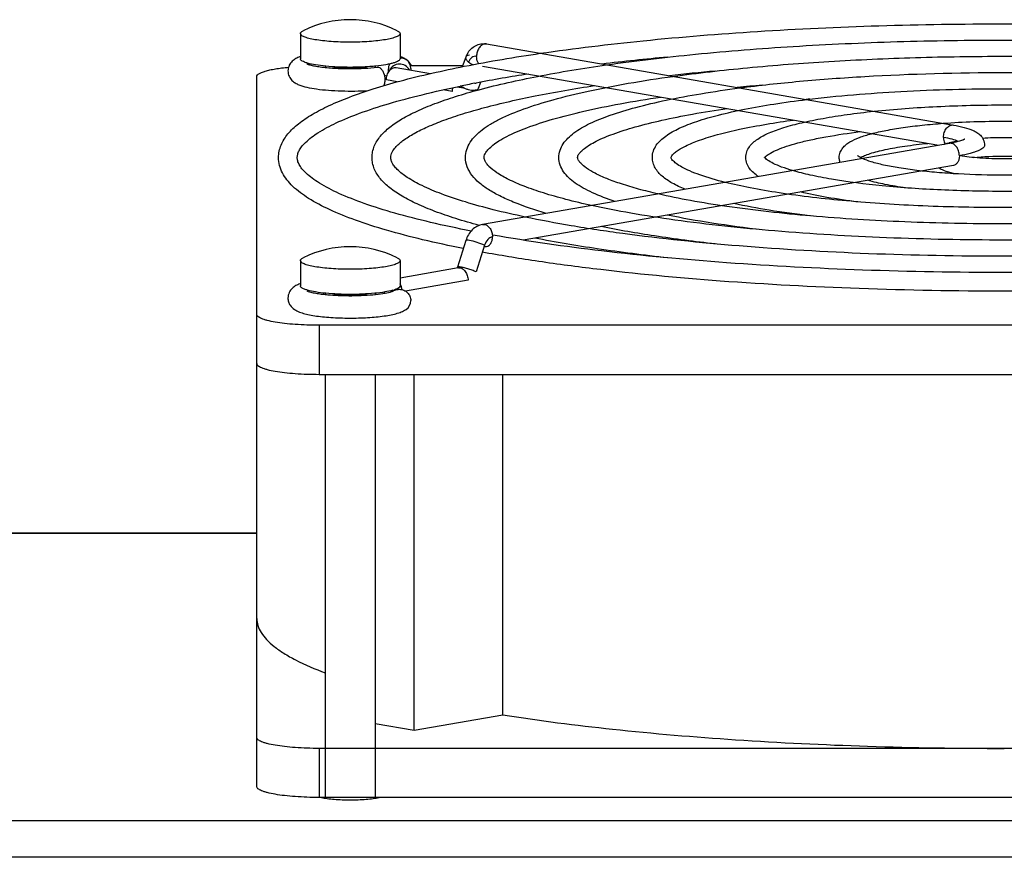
# Model space of a CAD drawing. Extents: x -1404 to 1181, y 8 to 1628.
# Tile 29 of 75: x -681 to -602, y 1015 to 1082. Entities that reach past the tile are written whole.
import ezdxf

# ---------------------------------------------------------------- set-up
doc = ezdxf.new("R2010")
doc.units = 0
doc.header["$LTSCALE"] = 65.395
doc.layers.add('SG48_1', color=7, linetype='CONTINUOUS')

msp = doc.modelspace()

# ---------------------------------------------------------------- linework, layer by layer
at = {"layer": 'SG48_1', "color": 6, "linetype": 'CONTINUOUS'}
for p, q in [((-658.906, 1081.121), (-658.906, 1079.102)), ((-650.906, 1081.121), (-650.906, 1079.102)), ((-643.971, 1080.283), (-606.495, 1073.776)), ((-645.892, 1078.463), (-645.613, 1079.244)), ((-656.906, 1078.501), (-656.906, 1078.401)), ((-654.906, 1078.305), (-654.867, 1078.305)), ((-652.906, 1078.501), (-652.906, 1078.4)), ((-651.216, 1078.39), (-648.467, 1077.913)), ((-645.867, 1078.533), (-650.073, 1078.533)), ((-644.279, 1078.51), (-607.666, 1072.152)), ((-662.406, 1020.649), (-662.406, 1077.665)), ((-644.597, 1076.739), (-644.425, 1077.219)), ((-644.911, 1077.128), (-644.808, 1077.148)), ((-644.911, 1077.128), (-644.807, 1077.148)), ((-606.803, 1072.302), (-644.279, 1065.794)), ((-606.495, 1070.529), (-641.034, 1064.531)), ((-645.623, 1064.502), (-646.302, 1062.367)), ((-658.906, 1062.888), (-658.906, 1060.869)), ((-650.906, 1062.888), (-650.906, 1060.869)), ((-646.238, 1062.303), (-650.906, 1061.492)), ((-656.906, 1060.268), (-656.906, 1060.167)), ((-652.906, 1060.268), (-652.906, 1060.168)), ((-547.406, 1057.696), (-657.406, 1057.696)), ((-657.406, 1053.756), (-547.406, 1053.756)), ((-656.906, 1053.756), (-656.906, 1019.78)), ((-652.906, 1053.756), (-652.906, 1019.78)), ((-649.782, 1025.175), (-649.782, 1053.756)), ((-642.658, 1026.412), (-642.658, 1053.756)), ((-726.406, 1041.023), (-662.406, 1041.023)), ((-649.782, 1025.175), (-642.658, 1026.412)), ((-652.906, 1025.718), (-649.782, 1025.175)), ((-547.406, 1023.72), (-657.406, 1023.72))]:
    msp.add_line(p, q, dxfattribs=at)
at = {"layer": 'SG48_1', "color": 2, "linetype": 'CONTINUOUS'}
for p, q in [((-651.846, 1078.008), (-651.846, 1078.28)), ((-650.046, 1078.321), (-650.046, 1078.187)), ((-651.14, 1077.242), (-652.006, 1077.393)), ((-646.721, 1076.475), (-647.456, 1076.603)), ((-646.316, 1076.847), (-645.816, 1076.76)), ((-644.129, 1064.119), (-644.808, 1061.984)), ((-646.052, 1062.295), (-646.028, 1062.371)), ((-650.93, 1060.796), (-650.808, 1060.817)), ((-645.448, 1061.306), (-650.461, 1060.435)), ((-547.406, 1019.78), (-657.406, 1019.78))]:
    msp.add_line(p, q, dxfattribs=at)
at = {"layer": 'SG48_1', "color": 9, "linetype": 'CONTINUOUS'}
for p, q in [((-657.406, 1057.696), (-657.406, 1053.756)), ((-662.406, 1040.977), (-728.752, 1040.977)), ((-657.406, 1023.72), (-657.406, 1019.78)), ((-726.406, 1017.927), (-527.406, 1017.927)), ((-527.406, 1014.973), (-726.406, 1014.973))]:
    msp.add_line(p, q, dxfattribs=at)
at = {"layer": 'SG48_1', "color": 6, "linetype": 'CONTINUOUS'}
for centre, radius, start, end in [((-654.906, 1073.735), 8.5, 63.63261, 116.36739), ((-657.857, 1076.364), 3.092, 109.83428, 110.97645), ((-651.943, 1076.398), 3.056, 69.00725, 70.16146), ((-650.925, 1078.278), 0.91, 86.35085, 88.80457), ((-650.907, 1078.322), 0.861, 359.9216, 55.43645), ((-643.882, 1078.627), 1.838, 151.4372, 160.40235), ((-610.483, 873.672), 206.426, 95.27013, 96.73684), ((-608.785, 893.152), 185.717, 95.19611, 96.3382), ((-653.312, 1071.071), 6.761, 78.53091, 80.26027), ((-622.348, 959.249), 120.019, 98.7489, 100.78603), ((-626.273, 979.984), 98.916, 100.86075, 101.54717), ((-607.149, 912.916), 164.718, 95.11833, 95.81405), ((-605.541, 932.424), 143.972, 94.96902, 95.08943), ((-605.333, 1066.902), 5.655, 105.21917, 105.40988), ((-654.906, 1055.502), 8.5, 63.63261, 116.36739), ((-657.868, 1058.16), 3.061, 109.83121, 110.94569), ((-654.906, 1082.774), 22.701, 269.72556, 270.30524)]:
    msp.add_arc(centre, radius, start, end, dxfattribs=at)
at = {"layer": 'SG48_1', "color": 2, "linetype": 'CONTINUOUS'}
for centre, radius, start, end in [((-654.906, 1089.849), 11.488, 269.28851, 270.71149), ((-650.966, 1077.778), 0.88, 154.66202, 158.05459), ((-645.439, 1076.473), 1.281, 166.67127, 179.93301), ((-646.164, 1061.872), 0.437, 99.85294, 101.28421), ((-646.163, 1061.872), 0.438, 94.1139, 99.84909), ((-651.834, 1060.465), 1.084, 28.60196, 31.082), ((-651.88, 1060.439), 1.137, 24.79788, 28.59063), ((-654.906, 1071.616), 11.488, 269.28851, 270.71149), ((-653.754, 1060.606), 1.621, 347.91787, 351.50295), ((-652.321, 1063.444), 3.052, 285.94666, 288.27836), ((-650.977, 1059.709), 0.875, 118.59479, 121.23012), ((-650.907, 1059.679), 0.861, 304.56254, 0.07837)]:
    msp.add_arc(centre, radius, start, end, dxfattribs=at)
at = {"layer": 'SG48_1', "color": 6, "linetype": 'CONTINUOUS'}
for points, knots in [([(-658.906, 1081.121), (-658.906, 1081.164), (-658.862, 1081.234), (-658.774, 1081.3), (-658.715, 1081.334), (-658.681, 1081.351)], [0, 0, 0, 0, 0.388935, 0.66138, 1, 1, 1, 1]), ([(-651.131, 1081.351), (-651.097, 1081.334), (-651.038, 1081.3), (-650.95, 1081.234), (-650.906, 1081.164), (-650.906, 1081.121)], [0, 0, 0, 0, 0.33862, 0.611065, 1, 1, 1, 1]), ([(-639.648, 1079.533), (-636.901, 1079.936), (-631.103, 1080.631), (-622.037, 1081.357), (-612.374, 1081.803), (-602.406, 1081.953), (-592.438, 1081.803), (-582.775, 1081.357), (-573.709, 1080.631), (-567.911, 1079.936), (-565.164, 1079.533)], [0, 0, 0, 0, 0.111516, 0.234446, 0.365225, 0.5, 0.634774, 0.765554, 0.888484, 1, 1, 1, 1]), ([(-654.906, 1080.426), (-655.166, 1080.426), (-655.677, 1080.435), (-656.418, 1080.473), (-657.102, 1080.535), (-657.701, 1080.618), (-658.136, 1080.706), (-658.424, 1080.788), (-658.592, 1080.848), (-658.727, 1080.912), (-658.842, 1080.986), (-658.906, 1081.069), (-658.906, 1081.121)], [0, 0, 0, 0, 0.187848, 0.368697, 0.535854, 0.683216, 0.805594, 0.856163, 0.899193, 0.934572, 0.962505, 1, 1, 1, 1]), ([(-650.906, 1081.121), (-650.906, 1081.069), (-650.97, 1080.986), (-651.085, 1080.912), (-651.219, 1080.848), (-651.387, 1080.788), (-651.675, 1080.706), (-652.111, 1080.618), (-652.71, 1080.535), (-653.394, 1080.473), (-654.135, 1080.435), (-654.646, 1080.426), (-654.906, 1080.426)], [0, 0, 0, 0, 0.037495, 0.065428, 0.100807, 0.143837, 0.194406, 0.316784, 0.464146, 0.631303, 0.812152, 1, 1, 1, 1]), ([(-634.324, 1078.608), (-631.958, 1078.947), (-626.976, 1079.531), (-619.198, 1080.142), (-610.927, 1080.516), (-602.406, 1080.642), (-593.885, 1080.516), (-585.614, 1080.142), (-577.836, 1079.531), (-572.854, 1078.947), (-570.488, 1078.608)], [0, 0, 0, 0, 0.11202, 0.235031, 0.365595, 0.5, 0.634405, 0.764968, 0.88798, 1, 1, 1, 1]), ([(-645.496, 1079.506), (-645.423, 1079.64), (-645.24, 1079.89), (-644.869, 1080.167), (-644.43, 1080.313), (-644.121, 1080.309), (-643.971, 1080.283)], [0, 0, 0, 0, 0.251611, 0.50134, 0.75066, 1, 1, 1, 1]), ([(-658.964, 1079.251), (-659.067, 1079.212), (-659.277, 1079.118), (-659.581, 1078.905), (-659.836, 1078.57), (-659.906, 1078.272), (-659.906, 1078.117)], [0, 0, 0, 0, 0.211406, 0.43788, 0.703713, 1, 1, 1, 1]), ([(-650.918, 1077.305), (-649.211, 1077.764), (-645.469, 1078.601), (-641.69, 1079.233), (-639.648, 1079.533)], [0, 0, 0, 0, 0.461449, 1, 1, 1, 1]), ([(-650.867, 1079.186), (-650.827, 1079.184), (-650.669, 1079.163), (-650.516, 1079.099), (-650.418, 1079.032)], [0, 0, 0, 0, 0.252229, 1, 1, 1, 1]), ([(-650.418, 1079.032), (-650.452, 1079.055), (-650.589, 1079.141), (-650.736, 1079.208), (-650.848, 1079.251)], [0, 0, 0, 0, 0.256687, 1, 1, 1, 1]), ([(-649.994, 1078.534), (-650.013, 1078.576), (-650.093, 1078.731), (-650.211, 1078.865), (-650.307, 1078.947)], [0, 0, 0, 0, 0.269436, 1, 1, 1, 1]), ([(-628.992, 1077.682), (-627.008, 1077.957), (-622.844, 1078.43), (-616.357, 1078.926), (-609.48, 1079.23), (-602.406, 1079.332), (-595.332, 1079.23), (-588.455, 1078.926), (-581.968, 1078.43), (-577.804, 1077.957), (-575.82, 1077.682)], [0, 0, 0, 0, 0.112684, 0.235802, 0.366081, 0.5, 0.633919, 0.764198, 0.887316, 1, 1, 1, 1]), ([(-662.406, 1077.665), (-662.406, 1077.76), (-662.243, 1077.901), (-662, 1078.013), (-661.701, 1078.115), (-661.332, 1078.206), (-660.894, 1078.291), (-660.396, 1078.364), (-660.044, 1078.404), (-659.86, 1078.422)], [0, 0, 0, 0, 0.104681, 0.192687, 0.307049, 0.447047, 0.610917, 0.796217, 1, 1, 1, 1]), ([(-659.906, 1078.117), (-659.906, 1077.971), (-659.844, 1077.688), (-659.61, 1077.361), (-659.327, 1077.147), (-658.929, 1076.954), (-658.352, 1076.792), (-657.555, 1076.655), (-656.626, 1076.56), (-655.6, 1076.507), (-654.534, 1076.5), (-653.817, 1076.527), (-653.462, 1076.549)], [0, 0, 0, 0, 0.061763, 0.117802, 0.165818, 0.209864, 0.30393, 0.41741, 0.550516, 0.697522, 0.850318, 1, 1, 1, 1]), ([(-658.364, 1078.68), (-658.37, 1078.684), (-658.39, 1078.696), (-658.358, 1078.679), (-658.336, 1078.671), (-658.294, 1078.654), (-658.222, 1078.63), (-658.107, 1078.596), (-657.945, 1078.557), (-657.754, 1078.518), (-657.538, 1078.481), (-657.209, 1078.433), (-656.755, 1078.382), (-656.17, 1078.338), (-655.548, 1078.311), (-655.122, 1078.305), (-654.906, 1078.305)], [0, 0, 0, 0, 0.005537, 0.010104, 0.018712, 0.030827, 0.046045, 0.084507, 0.132166, 0.187694, 0.250085, 0.318506, 0.470515, 0.638264, 0.816503, 1, 1, 1, 1]), ([(-654.867, 1078.305), (-654.494, 1078.306), (-653.782, 1078.325), (-653.072, 1078.38), (-652.735, 1078.419)], [0, 0, 0, 0, 0.523937, 1, 1, 1, 1]), ([(-644.567, 1076.612), (-643.019, 1077.027), (-639.618, 1077.78), (-636.182, 1078.342), (-634.324, 1078.608)], [0, 0, 0, 0, 0.460674, 1, 1, 1, 1]), ([(-623.647, 1076.754), (-622.049, 1076.965), (-618.705, 1077.329), (-611.627, 1077.848), (-602.406, 1078.095), (-593.185, 1077.848), (-586.107, 1077.329), (-582.763, 1076.965), (-581.165, 1076.754)], [0, 0, 0, 0, 0.113603, 0.236875, 0.5, 0.763125, 0.886397, 1, 1, 1, 1]), ([(-660.656, 1071.167), (-660.656, 1071.337), (-660.621, 1071.678), (-660.413, 1072.342), (-659.913, 1073.123), (-659.039, 1073.936), (-657.912, 1074.685), (-656.53, 1075.392), (-654.891, 1076.069), (-652.996, 1076.718), (-651.638, 1077.111), (-650.918, 1077.305)], [0, 0, 0, 0, 0.041959, 0.083986, 0.17115, 0.26731, 0.377498, 0.504755, 0.650621, 0.815697, 1, 1, 1, 1]), ([(-645.656, 1071.167), (-645.656, 1071.382), (-645.585, 1071.816), (-645.293, 1072.411), (-644.857, 1072.94), (-644.303, 1073.42), (-643.637, 1073.865), (-642.539, 1074.459), (-640.861, 1075.143), (-638.494, 1075.873), (-635.69, 1076.549), (-632.476, 1077.166), (-630.194, 1077.516), (-628.992, 1077.682)], [0, 0, 0, 0, 0.034436, 0.069117, 0.105023, 0.143618, 0.1861, 0.233273, 0.3434, 0.47573, 0.630108, 0.80543, 1, 1, 1, 1]), ([(-659.156, 1071.167), (-659.156, 1071.253), (-659.131, 1071.442), (-659.012, 1071.736), (-658.797, 1072.062), (-658.318, 1072.581), (-657.401, 1073.252), (-655.937, 1074.023), (-654.039, 1074.793), (-651.731, 1075.542), (-649.034, 1076.26), (-647.1, 1076.688), (-646.074, 1076.898)], [0, 0, 0, 0, 0.017436, 0.038193, 0.064131, 0.096449, 0.181328, 0.293522, 0.43246, 0.597275, 0.786887, 1, 1, 1, 1]), ([(-653.156, 1071.167), (-653.156, 1071.322), (-653.124, 1071.631), (-652.936, 1072.232), (-652.488, 1072.932), (-651.709, 1073.655), (-650.712, 1074.317), (-649.494, 1074.938), (-648.054, 1075.531), (-646.39, 1076.099), (-645.198, 1076.442), (-644.567, 1076.612)], [0, 0, 0, 0, 0.043182, 0.086284, 0.174959, 0.271734, 0.38185, 0.508533, 0.653441, 0.817243, 1, 1, 1, 1]), ([(-649.766, 1073.101), (-649.417, 1073.295), (-648.634, 1073.676), (-647.328, 1074.198), (-645.803, 1074.709), (-643.371, 1075.403), (-639.85, 1076.196), (-636.888, 1076.705), (-635.29, 1076.949)], [0, 0, 0, 0, 0.079731, 0.173341, 0.280426, 0.400531, 0.677663, 1, 1, 1, 1]), ([(-638.156, 1071.167), (-638.156, 1071.362), (-638.091, 1071.754), (-637.824, 1072.285), (-637.432, 1072.75), (-636.744, 1073.331), (-635.607, 1073.969), (-633.932, 1074.633), (-631.874, 1075.248), (-629.442, 1075.815), (-626.66, 1076.328), (-624.687, 1076.618), (-623.647, 1076.754)], [0, 0, 0, 0, 0.0359, 0.071703, 0.108295, 0.147256, 0.236999, 0.346932, 0.478822, 0.632512, 0.806835, 1, 1, 1, 1]), ([(-618.28, 1075.822), (-615.771, 1076.128), (-610.482, 1076.557), (-602.406, 1076.764), (-594.33, 1076.557), (-589.041, 1076.128), (-586.532, 1075.822)], [0, 0, 0, 0, 0.238403, 0.5, 0.761596, 1, 1, 1, 1]), ([(-644.156, 1071.167), (-644.156, 1071.308), (-644.047, 1071.561), (-643.782, 1071.881), (-643.425, 1072.197), (-642.937, 1072.531), (-642.046, 1073.029), (-640.614, 1073.632), (-638.539, 1074.3), (-636.034, 1074.934), (-633.134, 1075.524), (-631.067, 1075.863), (-629.974, 1076.026)], [0, 0, 0, 0, 0.027452, 0.0505, 0.08133, 0.119891, 0.166032, 0.280237, 0.422488, 0.591147, 0.784357, 1, 1, 1, 1]), ([(-630.656, 1071.167), (-630.656, 1071.343), (-630.596, 1071.693), (-630.353, 1072.162), (-630.004, 1072.563), (-629.403, 1073.051), (-628.424, 1073.579), (-626.994, 1074.123), (-625.242, 1074.623), (-623.179, 1075.079), (-620.825, 1075.488), (-619.157, 1075.716), (-618.28, 1075.822)], [0, 0, 0, 0, 0.037972, 0.075326, 0.112832, 0.152258, 0.242198, 0.35185, 0.483149, 0.635905, 0.808838, 1, 1, 1, 1]), ([(-636.656, 1071.167), (-636.656, 1071.262), (-636.57, 1071.441), (-636.369, 1071.68), (-636.075, 1071.933), (-635.668, 1072.207), (-634.915, 1072.619), (-633.699, 1073.119), (-631.936, 1073.674), (-629.805, 1074.2), (-627.339, 1074.688), (-625.581, 1074.968), (-624.652, 1075.102)], [0, 0, 0, 0, 0.021908, 0.043281, 0.073145, 0.111259, 0.15734, 0.272243, 0.415942, 0.586535, 0.78198, 1, 1, 1, 1]), ([(-623.156, 1071.167), (-623.156, 1071.325), (-623.1, 1071.637), (-622.878, 1072.044), (-622.568, 1072.38), (-622.052, 1072.775), (-621.228, 1073.192), (-620.035, 1073.614), (-618.583, 1073.996), (-616.881, 1074.34), (-614.947, 1074.642), (-613.581, 1074.806), (-612.864, 1074.882)], [0, 0, 0, 0, 0.041126, 0.080754, 0.119521, 0.159535, 0.249664, 0.358938, 0.489477, 0.640974, 0.811901, 1, 1, 1, 1]), ([(-612.864, 1074.882), (-611.191, 1075.058), (-607.707, 1075.31), (-602.406, 1075.432), (-597.105, 1075.31), (-593.621, 1075.058), (-591.948, 1074.882)], [0, 0, 0, 0, 0.240863, 0.5, 0.759137, 1, 1, 1, 1]), ([(-629.156, 1071.167), (-629.156, 1071.18), (-629.145, 1071.227), (-629.088, 1071.326), (-628.956, 1071.477), (-628.728, 1071.667), (-628.4, 1071.881), (-627.784, 1072.207), (-626.784, 1072.605), (-625.329, 1073.047), (-622.818, 1073.644), (-620.772, 1073.977), (-619.32, 1074.176)], [0, 0, 0, 0, 0.003595, 0.013559, 0.032438, 0.060897, 0.09839, 0.144427, 0.260446, 0.406346, 0.579836, 1, 1, 1, 1]), ([(-607.304, 1073.916), (-605.675, 1074.035), (-602.406, 1074.141), (-599.137, 1074.035), (-597.508, 1073.916)], [0, 0, 0, 0, 0.499998, 1, 1, 1, 1]), ([(-621.519, 1071.288), (-621.413, 1071.379), (-621.121, 1071.566), (-620.574, 1071.824), (-619.842, 1072.091), (-618.943, 1072.354), (-617.889, 1072.606), (-616.218, 1072.937), (-614.891, 1073.131), (-613.964, 1073.246)], [0, 0, 0, 0, 0.053326, 0.131074, 0.230648, 0.350265, 0.488446, 0.643779, 1, 1, 1, 1]), ([(-615.656, 1071.167), (-615.656, 1071.311), (-615.601, 1071.59), (-615.39, 1071.939), (-615.113, 1072.209), (-614.674, 1072.507), (-613.992, 1072.809), (-613.018, 1073.106), (-611.845, 1073.367), (-610.48, 1073.593), (-608.945, 1073.781), (-607.867, 1073.875), (-607.304, 1073.916)], [0, 0, 0, 0, 0.046394, 0.089543, 0.130027, 0.170673, 0.260923, 0.369902, 0.499773, 0.64972, 0.817493, 1, 1, 1, 1]), ([(-606.495, 1073.776), (-606.199, 1073.724), (-605.662, 1073.614), (-605.029, 1073.411), (-604.599, 1073.186), (-604.303, 1072.952), (-604.058, 1072.607), (-603.991, 1072.308), (-603.991, 1072.152)], [0, 0, 0, 0, 0.278054, 0.508258, 0.614292, 0.726308, 0.855366, 1, 1, 1, 1]), ([(-651.656, 1071.167), (-651.656, 1071.468), (-651.397, 1071.869), (-650.997, 1072.265), (-650.508, 1072.663), (-650.079, 1072.928), (-649.766, 1073.101)], [0, 0, 0, 0, 0.324259, 0.457631, 0.614772, 1, 1, 1, 1]), ([(-606.817, 1072.358), (-606.769, 1072.371), (-606.564, 1072.424), (-606.356, 1072.468), (-606.196, 1072.498)], [0, 0, 0, 0, 0.234565, 1, 1, 1, 1]), ([(-605.585, 1072.638), (-605.58, 1072.641), (-605.612, 1072.621), (-605.627, 1072.615), (-605.67, 1072.594), (-605.718, 1072.574), (-605.803, 1072.541), (-605.931, 1072.499), (-606.109, 1072.448), (-606.317, 1072.398), (-606.551, 1072.348), (-606.716, 1072.317), (-606.803, 1072.302)], [0, 0, 0, 0, 0.013775, 0.037756, 0.071432, 0.113849, 0.164168, 0.286063, 0.433142, 0.602573, 0.792103, 1, 1, 1, 1]), ([(-604.159, 1072.732), (-603.575, 1072.769), (-602.406, 1072.802), (-601.236, 1072.769), (-600.653, 1072.732)], [0, 0, 0, 0, 0.500001, 1, 1, 1, 1]), ([(-613.959, 1071.167), (-613.852, 1071.225), (-613.595, 1071.341), (-612.935, 1071.574), (-611.856, 1071.84), (-610.308, 1072.107), (-609.163, 1072.243), (-608.544, 1072.305)], [0, 0, 0, 0, 0.065682, 0.151942, 0.377644, 0.664123, 1, 1, 1, 1]), ([(-607.215, 1072.231), (-607.185, 1072.242), (-607.06, 1072.288), (-606.933, 1072.326), (-606.836, 1072.353)], [0, 0, 0, 0, 0.239438, 1, 1, 1, 1]), ([(-645.833, 1063.858), (-646.924, 1064.075), (-648.986, 1064.519), (-651.874, 1065.27), (-654.375, 1066.066), (-656.478, 1066.905), (-658.182, 1067.792), (-659.32, 1068.625), (-659.991, 1069.353), (-660.361, 1069.918), (-660.6, 1070.527), (-660.656, 1070.955), (-660.656, 1071.167)], [0, 0, 0, 0, 0.19235, 0.364518, 0.515753, 0.645865, 0.755567, 0.847216, 0.887844, 0.926225, 0.963306, 1, 1, 1, 1]), ([(-645.201, 1065.263), (-646.291, 1065.475), (-648.347, 1065.91), (-651.217, 1066.643), (-653.677, 1067.412), (-655.701, 1068.203), (-657.089, 1068.907), (-657.945, 1069.48), (-658.419, 1069.869), (-658.768, 1070.236), (-659, 1070.576), (-659.129, 1070.883), (-659.156, 1071.079), (-659.156, 1071.167)], [0, 0, 0, 0, 0.213113, 0.402901, 0.567972, 0.707159, 0.819527, 0.865475, 0.904535, 0.936779, 0.962532, 0.982973, 1, 1, 1, 1]), ([(-644.552, 1065.719), (-645.185, 1065.888), (-646.378, 1066.232), (-648.045, 1066.8), (-649.488, 1067.394), (-650.708, 1068.016), (-651.706, 1068.677), (-652.487, 1069.401), (-652.936, 1070.102), (-653.124, 1070.703), (-653.156, 1071.013), (-653.156, 1071.167)], [0, 0, 0, 0, 0.182798, 0.346634, 0.491565, 0.618259, 0.72837, 0.825122, 0.913759, 0.956841, 1, 1, 1, 1]), ([(-640.87, 1066.387), (-641.723, 1066.567), (-643.33, 1066.934), (-645.568, 1067.547), (-647.48, 1068.185), (-649.047, 1068.836), (-650.248, 1069.485), (-650.995, 1070.043), (-651.378, 1070.469), (-651.546, 1070.729), (-651.637, 1070.958), (-651.656, 1071.103), (-651.656, 1071.167)], [0, 0, 0, 0, 0.215015, 0.406107, 0.571993, 0.711559, 0.823838, 0.908044, 0.939628, 0.964549, 0.984039, 1, 1, 1, 1]), ([(-639.168, 1066.682), (-640.066, 1066.945), (-641.331, 1067.362), (-642.864, 1068.045), (-643.783, 1068.552), (-644.543, 1069.096), (-645.142, 1069.699), (-645.553, 1070.39), (-645.656, 1070.911), (-645.656, 1071.167)], [0, 0, 0, 0, 0.336679, 0.478493, 0.603685, 0.714294, 0.813866, 0.907647, 1, 1, 1, 1]), ([(-635.537, 1067.313), (-636.227, 1067.463), (-637.524, 1067.77), (-639.328, 1068.281), (-640.866, 1068.809), (-642.12, 1069.345), (-643.074, 1069.874), (-643.66, 1070.323), (-643.954, 1070.658), (-644.101, 1070.891), (-644.156, 1071.067), (-644.156, 1071.167)], [0, 0, 0, 0, 0.217882, 0.411253, 0.578813, 0.719378, 0.831811, 0.915003, 0.945468, 0.968869, 1, 1, 1, 1]), ([(-633.657, 1067.639), (-634.272, 1067.843), (-635.141, 1068.168), (-636.191, 1068.693), (-636.83, 1069.088), (-637.365, 1069.517), (-637.792, 1069.999), (-638.084, 1070.552), (-638.156, 1070.963), (-638.156, 1071.167)], [0, 0, 0, 0, 0.32132, 0.458536, 0.581743, 0.69343, 0.797427, 0.898632, 1, 1, 1, 1]), ([(-630.191, 1068.241), (-630.718, 1068.362), (-631.706, 1068.608), (-633.079, 1069.015), (-634.243, 1069.433), (-635.187, 1069.853), (-635.895, 1070.262), (-636.321, 1070.6), (-636.527, 1070.844), (-636.621, 1070.998), (-636.656, 1071.107), (-636.656, 1071.167)], [0, 0, 0, 0, 0.222464, 0.419471, 0.589682, 0.73178, 0.844339, 0.925748, 0.954351, 0.975295, 1, 1, 1, 1]), ([(-628.027, 1068.617), (-628.379, 1068.762), (-629.02, 1069.059), (-629.857, 1069.606), (-630.379, 1070.183), (-630.614, 1070.725), (-630.656, 1071.02), (-630.656, 1071.167)], [0, 0, 0, 0, 0.295317, 0.54642, 0.772461, 0.885312, 1, 1, 1, 1]), ([(-624.821, 1069.174), (-625.506, 1069.345), (-626.461, 1069.615), (-627.606, 1070.056), (-628.241, 1070.359), (-628.705, 1070.645), (-628.993, 1070.89), (-629.125, 1071.061), (-629.156, 1071.146), (-629.156, 1071.167)], [0, 0, 0, 0, 0.435182, 0.610461, 0.755395, 0.867977, 0.945715, 0.986947, 1, 1, 1, 1]), ([(-622.133, 1069.64), (-622.269, 1069.727), (-622.525, 1069.915), (-622.856, 1070.259), (-623.095, 1070.679), (-623.156, 1071.003), (-623.156, 1071.167)], [0, 0, 0, 0, 0.252647, 0.49552, 0.742878, 1, 1, 1, 1]), ([(-621.634, 1071.162), (-621.642, 1071.173), (-621.649, 1071.18), (-621.664, 1071.211), (-621.655, 1071.185), (-621.656, 1071.177), (-621.656, 1071.167)], [0, 0, 0, 0, 0.437951, 0.571639, 0.694768, 1, 1, 1, 1]), ([(-621.639, 1071.165), (-621.636, 1071.17), (-621.619, 1071.191), (-621.601, 1071.21), (-621.586, 1071.226)], [0, 0, 0, 0, 0.198455, 1, 1, 1, 1]), ([(-619.397, 1070.116), (-619.693, 1070.202), (-620.222, 1070.372), (-620.899, 1070.654), (-621.324, 1070.89), (-621.541, 1071.062), (-621.61, 1071.132), (-621.634, 1071.162)], [0, 0, 0, 0, 0.371423, 0.668048, 0.881686, 0.953766, 1, 1, 1, 1]), ([(-621.586, 1071.226), (-621.581, 1071.231), (-621.559, 1071.252), (-621.537, 1071.273), (-621.519, 1071.288)], [0, 0, 0, 0, 0.224665, 1, 1, 1, 1]), ([(-615.587, 1070.777), (-615.598, 1070.807), (-615.638, 1070.934), (-615.656, 1071.067), (-615.656, 1071.167)], [0, 0, 0, 0, 0.245453, 1, 1, 1, 1]), ([(-613.798, 1071.087), (-613.886, 1071.128), (-614.02, 1071.198), (-614.146, 1071.283), (-614.185, 1071.32)], [0, 0, 0, 0, 0.642546, 1, 1, 1, 1]), ([(-591.013, 1071.087), (-591.242, 1070.981), (-591.805, 1070.784), (-592.788, 1070.535), (-594.014, 1070.308), (-595.441, 1070.11), (-597.035, 1069.951), (-599.373, 1069.792), (-602.406, 1069.716), (-605.439, 1069.792), (-607.777, 1069.951), (-609.37, 1070.11), (-610.798, 1070.308), (-612.023, 1070.535), (-613.007, 1070.784), (-613.57, 1070.981), (-613.798, 1071.087)], [0, 0, 0, 0, 0.032848, 0.077387, 0.131925, 0.194964, 0.264965, 0.340299, 0.499999, 0.6597, 0.735034, 0.805035, 0.868074, 0.922612, 0.967152, 1, 1, 1, 1]), ([(-598.908, 1071.309), (-599.151, 1071.264), (-599.682, 1071.188), (-600.859, 1071.078), (-602.438, 1071.028), (-604.014, 1071.081), (-605.183, 1071.194), (-605.708, 1071.272), (-605.948, 1071.317)], [0, 0, 0, 0, 0.105005, 0.227497, 0.501593, 0.774884, 0.896383, 1, 1, 1, 1]), ([(-604.885, 1071.168), (-604.062, 1071.253), (-602.406, 1071.319), (-600.749, 1071.253), (-599.926, 1071.168)], [0, 0, 0, 0, 0.500007, 1, 1, 1, 1]), ([(-585.415, 1070.116), (-585.882, 1069.979), (-586.914, 1069.723), (-589.301, 1069.269), (-592.802, 1068.833), (-597.437, 1068.516), (-602.406, 1068.408), (-607.375, 1068.516), (-612.009, 1068.833), (-615.511, 1069.269), (-617.898, 1069.723), (-618.929, 1069.979), (-619.397, 1070.116)], [0, 0, 0, 0, 0.042707, 0.093047, 0.21293, 0.351616, 0.5, 0.648384, 0.78707, 0.906953, 0.957292, 1, 1, 1, 1]), ([(-606.293, 1069.856), (-606.552, 1069.906), (-607.024, 1070.017), (-607.479, 1070.203), (-607.662, 1070.326)], [0, 0, 0, 0, 0.545413, 1, 1, 1, 1]), ([(-610.325, 1068.731), (-610.88, 1068.808), (-611.899, 1068.973), (-612.905, 1069.205), (-613.357, 1069.337)], [0, 0, 0, 0, 0.543784, 1, 1, 1, 1]), ([(-579.991, 1069.174), (-580.658, 1069.007), (-582.097, 1068.694), (-585.338, 1068.142), (-589.964, 1067.613), (-595.998, 1067.228), (-602.406, 1067.098), (-608.814, 1067.228), (-614.848, 1067.613), (-619.474, 1068.142), (-622.714, 1068.694), (-624.154, 1069.007), (-624.821, 1069.174)], [0, 0, 0, 0, 0.045733, 0.09793, 0.218613, 0.355212, 0.5, 0.644788, 0.781387, 0.90207, 0.954267, 1, 1, 1, 1]), ([(-574.62, 1068.241), (-575.478, 1068.043), (-577.311, 1067.674), (-581.385, 1067.021), (-587.124, 1066.395), (-594.555, 1065.941), (-602.406, 1065.787), (-610.257, 1065.941), (-617.688, 1066.395), (-623.427, 1067.021), (-627.501, 1067.674), (-629.334, 1068.043), (-630.191, 1068.241)], [0, 0, 0, 0, 0.047247, 0.10038, 0.221469, 0.35702, 0.5, 0.64298, 0.778531, 0.89962, 0.952753, 1, 1, 1, 1]), ([(-614.175, 1067.604), (-615.001, 1067.707), (-616.539, 1067.929), (-618.065, 1068.23), (-618.766, 1068.398)], [0, 0, 0, 0, 0.53584, 1, 1, 1, 1]), ([(-569.275, 1067.313), (-570.319, 1067.084), (-572.54, 1066.656), (-577.438, 1065.902), (-584.285, 1065.179), (-593.11, 1064.655), (-602.406, 1064.477), (-611.702, 1064.655), (-620.527, 1065.179), (-627.374, 1065.902), (-632.272, 1066.656), (-634.493, 1067.084), (-635.537, 1067.313)], [0, 0, 0, 0, 0.048159, 0.101858, 0.223192, 0.358111, 0.5, 0.64189, 0.776808, 0.898143, 0.951841, 1, 1, 1, 1]), ([(-618.015, 1066.48), (-619.104, 1066.61), (-621.147, 1066.889), (-623.176, 1067.262), (-624.118, 1067.469)], [0, 0, 0, 0, 0.532208, 1, 1, 1, 1]), ([(-563.942, 1066.387), (-565.171, 1066.127), (-567.777, 1065.641), (-573.495, 1064.784), (-581.446, 1063.963), (-591.665, 1063.368), (-602.406, 1063.167), (-613.147, 1063.368), (-623.365, 1063.963), (-631.317, 1064.784), (-637.035, 1065.641), (-639.641, 1066.127), (-640.87, 1066.387)], [0, 0, 0, 0, 0.04877, 0.102847, 0.224346, 0.358841, 0.5, 0.641159, 0.775654, 0.897153, 0.95123, 1, 1, 1, 1]), ([(-621.838, 1065.357), (-623.19, 1065.513), (-625.737, 1065.85), (-628.268, 1066.297), (-629.449, 1066.543)], [0, 0, 0, 0, 0.530203, 1, 1, 1, 1]), ([(-644.279, 1065.794), (-644.436, 1065.767), (-644.744, 1065.658), (-645.268, 1065.263), (-645.524, 1064.816), (-645.623, 1064.502)], [0, 0, 0, 0, 0.245411, 0.493149, 1, 1, 1, 1]), ([(-625.609, 1064.229), (-627.233, 1064.412), (-630.298, 1064.808), (-633.344, 1065.331), (-634.77, 1065.619)], [0, 0, 0, 0, 0.52903, 1, 1, 1, 1]), ([(-561.345, 1064.939), (-564.242, 1064.423), (-570.485, 1063.541), (-580.392, 1062.626), (-591.175, 1062.06), (-602.406, 1061.868), (-613.636, 1062.06), (-624.42, 1062.626), (-634.327, 1063.541), (-640.57, 1064.423), (-643.467, 1064.939)], [0, 0, 0, 0, 0.107091, 0.229313, 0.361988, 0.5, 0.638011, 0.770686, 0.892909, 1, 1, 1, 1]), ([(-629.433, 1063.108), (-631.318, 1063.318), (-634.881, 1063.771), (-638.424, 1064.368), (-640.086, 1064.696)], [0, 0, 0, 0, 0.528123, 1, 1, 1, 1]), ([(-658.906, 1062.888), (-658.906, 1062.931), (-658.862, 1063.001), (-658.774, 1063.067), (-658.715, 1063.101), (-658.681, 1063.118)], [0, 0, 0, 0, 0.388935, 0.66138, 1, 1, 1, 1]), ([(-651.131, 1063.118), (-651.097, 1063.101), (-651.038, 1063.067), (-650.95, 1063.001), (-650.906, 1062.931), (-650.906, 1062.888)], [0, 0, 0, 0, 0.33862, 0.611065, 1, 1, 1, 1]), ([(-560.504, 1063.567), (-561.915, 1063.308), (-564.869, 1062.823), (-571.231, 1061.971), (-579.904, 1061.154), (-590.92, 1060.565), (-602.406, 1060.365), (-613.891, 1060.565), (-624.908, 1061.154), (-633.581, 1061.971), (-639.942, 1062.823), (-642.896, 1063.308), (-644.308, 1063.567)], [0, 0, 0, 0, 0.051165, 0.106711, 0.228827, 0.361666, 0.499999, 0.638332, 0.771172, 0.893288, 0.948834, 1, 1, 1, 1]), ([(-654.906, 1062.193), (-655.166, 1062.193), (-655.677, 1062.202), (-656.418, 1062.24), (-657.102, 1062.302), (-657.701, 1062.385), (-658.136, 1062.473), (-658.424, 1062.555), (-658.592, 1062.615), (-658.727, 1062.679), (-658.842, 1062.753), (-658.906, 1062.836), (-658.906, 1062.888)], [0, 0, 0, 0, 0.187848, 0.368697, 0.535854, 0.683216, 0.805594, 0.856163, 0.899193, 0.934572, 0.962505, 1, 1, 1, 1]), ([(-650.906, 1062.888), (-650.906, 1062.836), (-650.97, 1062.753), (-651.085, 1062.679), (-651.219, 1062.615), (-651.387, 1062.555), (-651.675, 1062.473), (-652.111, 1062.385), (-652.71, 1062.302), (-653.394, 1062.24), (-654.135, 1062.202), (-654.646, 1062.193), (-654.906, 1062.193)], [0, 0, 0, 0, 0.037495, 0.065428, 0.100807, 0.143837, 0.194406, 0.316784, 0.464146, 0.631303, 0.812152, 1, 1, 1, 1]), ([(-658.962, 1061.019), (-659.065, 1060.979), (-659.275, 1060.885), (-659.58, 1060.673), (-659.836, 1060.338), (-659.906, 1060.039), (-659.906, 1059.884)], [0, 0, 0, 0, 0.211459, 0.437883, 0.703685, 1, 1, 1, 1]), ([(-659.906, 1059.884), (-659.906, 1059.782), (-659.875, 1059.58), (-659.715, 1059.242), (-659.408, 1058.95), (-658.985, 1058.747), (-658.534, 1058.608), (-658.022, 1058.5), (-657.439, 1058.412), (-656.79, 1058.344), (-655.838, 1058.281), (-654.614, 1058.259), (-653.204, 1058.318), (-652.118, 1058.438), (-651.374, 1058.585), (-651.052, 1058.676), (-650.905, 1058.729)], [0, 0, 0, 0, 0.031745, 0.062017, 0.113919, 0.158845, 0.205888, 0.259419, 0.320352, 0.388028, 0.461002, 0.615084, 0.765702, 0.89688, 0.951873, 1, 1, 1, 1]), ([(-658.381, 1060.458), (-658.318, 1060.426), (-658.182, 1060.384), (-657.907, 1060.313), (-657.558, 1060.249), (-657.137, 1060.191), (-656.573, 1060.132), (-655.865, 1060.087), (-655.298, 1060.074), (-655.015, 1060.073)], [0, 0, 0, 0, 0.062445, 0.124948, 0.249948, 0.374959, 0.499972, 0.749983, 1, 1, 1, 1]), ([(-654.785, 1060.073), (-654.452, 1060.074), (-653.811, 1060.092), (-652.916, 1060.158), (-652.179, 1060.256), (-651.751, 1060.346), (-651.58, 1060.401)], [0, 0, 0, 0, 0.309589, 0.594727, 0.833389, 1, 1, 1, 1]), ([(-651.58, 1060.401), (-651.564, 1060.406), (-651.517, 1060.422), (-651.47, 1060.439), (-651.44, 1060.453)], [0, 0, 0, 0, 0.339906, 1, 1, 1, 1]), ([(-651.44, 1060.453), (-651.438, 1060.454), (-651.436, 1060.455), (-651.428, 1060.46), (-651.431, 1060.458), (-651.431, 1060.458)], [0, 0, 0, 0, 0.509301, 0.894487, 1, 1, 1, 1]), ([(-657.406, 1057.696), (-657.731, 1057.696), (-658.369, 1057.706), (-659.296, 1057.754), (-660.15, 1057.832), (-660.9, 1057.935), (-661.444, 1058.045), (-661.804, 1058.148), (-662.014, 1058.224), (-662.181, 1058.302), (-662.304, 1058.383), (-662.384, 1058.468), (-662.406, 1058.534), (-662.406, 1058.564)], [0, 0, 0, 0, 0.187682, 0.368373, 0.535385, 0.682618, 0.804888, 0.855412, 0.898405, 0.933753, 0.961661, 0.982986, 1, 1, 1, 1]), ([(-650.905, 1058.729), (-650.778, 1058.775), (-650.611, 1058.848), (-650.456, 1058.944), (-650.418, 1058.97)], [0, 0, 0, 0, 0.743928, 1, 1, 1, 1]), ([(-662.406, 1054.625), (-662.406, 1054.595), (-662.384, 1054.529), (-662.304, 1054.444), (-662.181, 1054.363), (-662.014, 1054.284), (-661.804, 1054.209), (-661.444, 1054.106), (-660.9, 1053.996), (-660.15, 1053.892), (-659.296, 1053.815), (-658.369, 1053.767), (-657.731, 1053.756), (-657.406, 1053.756)], [0, 0, 0, 0, 0.017014, 0.038339, 0.066247, 0.101595, 0.144588, 0.195112, 0.317383, 0.464616, 0.631627, 0.812318, 1, 1, 1, 1]), ([(-662.406, 1034.139), (-662.406, 1033.949), (-662.341, 1033.552), (-662.062, 1032.978), (-661.611, 1032.418), (-660.992, 1031.867), (-660.207, 1031.325), (-658.857, 1030.568), (-657.72, 1030.088), (-656.908, 1029.782)], [0, 0, 0, 0, 0.07729, 0.161334, 0.257404, 0.368972, 0.498121, 0.646029, 1, 1, 1, 1]), ([(-642.658, 1026.412), (-639.732, 1025.952), (-633.513, 1025.163), (-623.744, 1024.339), (-613.257, 1023.833), (-606.063, 1023.72), (-602.406, 1023.72)], [0, 0, 0, 0, 0.220096, 0.465494, 0.72831, 1, 1, 1, 1]), ([(-657.406, 1023.72), (-657.731, 1023.72), (-658.369, 1023.73), (-659.296, 1023.778), (-660.15, 1023.856), (-660.9, 1023.96), (-661.444, 1024.07), (-661.804, 1024.172), (-662.014, 1024.248), (-662.181, 1024.326), (-662.304, 1024.407), (-662.384, 1024.492), (-662.406, 1024.558), (-662.406, 1024.588)], [0, 0, 0, 0, 0.187682, 0.368373, 0.535385, 0.682618, 0.804888, 0.855412, 0.898405, 0.933753, 0.961661, 0.982986, 1, 1, 1, 1])]:
    msp.add_open_spline(points, degree=3, knots=knots, dxfattribs=at)
at = {"layer": 'SG48_1', "color": 9, "linetype": 'CONTINUOUS'}
for points, knots in [([(-644.125, 1080.283), (-644.213, 1080.268), (-644.393, 1080.18), (-644.595, 1079.944), (-644.729, 1079.635), (-644.762, 1079.403), (-644.762, 1079.286)], [0, 0, 0, 0, 0.210944, 0.453831, 0.722861, 1, 1, 1, 1]), ([(-645.402, 1078.83), (-645.442, 1078.863), (-645.512, 1078.93), (-645.59, 1079.038), (-645.629, 1079.144), (-645.624, 1079.214), (-645.613, 1079.244)], [0, 0, 0, 0, 0.318636, 0.587811, 0.809578, 1, 1, 1, 1]), ([(-645.613, 1079.244), (-645.597, 1079.289), (-645.514, 1079.376), (-645.404, 1079.406), (-645.342, 1079.417)], [0, 0, 0, 0, 0.432399, 1, 1, 1, 1]), ([(-607.285, 1072.778), (-607.285, 1072.913), (-607.242, 1073.179), (-607.069, 1073.519), (-606.81, 1073.752), (-606.59, 1073.792), (-606.495, 1073.776)], [0, 0, 0, 0, 0.285881, 0.55832, 0.795626, 1, 1, 1, 1]), ([(-606.012, 1071.305), (-606.012, 1071.44), (-606.055, 1071.705), (-606.228, 1072.046), (-606.487, 1072.279), (-606.707, 1072.319), (-606.803, 1072.302)], [0, 0, 0, 0, 0.285881, 0.55832, 0.795626, 1, 1, 1, 1]), ([(-644.125, 1065.794), (-644.037, 1065.779), (-643.858, 1065.691), (-643.655, 1065.455), (-643.521, 1065.146), (-643.489, 1064.914), (-643.489, 1064.797)], [0, 0, 0, 0, 0.210944, 0.453831, 0.722861, 1, 1, 1, 1]), ([(-645.342, 1064.505), (-645.408, 1064.517), (-645.496, 1064.528), (-645.589, 1064.526), (-645.62, 1064.512), (-645.623, 1064.502)], [0, 0, 0, 0, 0.698598, 0.895904, 1, 1, 1, 1]), ([(-644.129, 1064.119), (-644.32, 1064.211), (-644.722, 1064.354), (-645.132, 1064.469), (-645.342, 1064.505)], [0, 0, 0, 0, 0.498857, 1, 1, 1, 1])]:
    msp.add_open_spline(points, degree=3, knots=knots, dxfattribs=at)
for points in [[(-643.971, 1080.283), (-644.022, 1080.292), (-644.075, 1080.292), (-644.125, 1080.283)], [(-644.279, 1065.794), (-644.229, 1065.803), (-644.176, 1065.803), (-644.125, 1065.794)]]:
    msp.add_open_spline(points, degree=3, dxfattribs=at)
at = {"layer": 'SG48_1', "color": 2, "linetype": 'CONTINUOUS'}
for points, knots in [([(-658.329, 1078.743), (-658.413, 1078.767), (-658.563, 1078.817), (-658.767, 1078.908), (-658.906, 1079.023), (-658.906, 1079.102)], [0, 0, 0, 0, 0.374183, 0.661684, 1, 1, 1, 1]), ([(-650.906, 1079.102), (-650.906, 1079.029), (-651.027, 1078.92), (-651.212, 1078.832), (-651.438, 1078.752), (-651.717, 1078.68), (-652.188, 1078.585), (-652.568, 1078.536), (-652.837, 1078.508)], [0, 0, 0, 0, 0.105758, 0.193642, 0.307639, 0.447189, 0.610698, 1, 1, 1, 1]), ([(-644.762, 1079.286), (-644.827, 1079.297), (-644.963, 1079.295), (-645.153, 1079.206), (-645.307, 1079.044), (-645.375, 1078.906), (-645.402, 1078.83)], [0, 0, 0, 0, 0.231474, 0.46556, 0.71901, 1, 1, 1, 1]), ([(-645.402, 1078.83), (-645.378, 1078.811), (-645.274, 1078.731), (-645.158, 1078.667), (-645.067, 1078.624)], [0, 0, 0, 0, 0.233103, 1, 1, 1, 1]), ([(-644.592, 1078.713), (-644.62, 1078.75), (-644.724, 1078.923), (-644.762, 1079.131), (-644.762, 1079.286)], [0, 0, 0, 0, 0.230195, 1, 1, 1, 1]), ([(-654.906, 1078.408), (-655.562, 1078.408), (-656.495, 1078.444), (-657.635, 1078.585), (-658.12, 1078.683), (-658.329, 1078.743)], [0, 0, 0, 0, 0.570649, 0.810636, 1, 1, 1, 1]), ([(-656.22, 1078.446), (-656.039, 1078.419), (-655.649, 1078.38), (-655.257, 1078.364), (-655.049, 1078.362)], [0, 0, 0, 0, 0.467366, 1, 1, 1, 1]), ([(-652.837, 1078.508), (-652.997, 1078.491), (-653.685, 1078.43), (-654.377, 1078.408), (-654.906, 1078.408)], [0, 0, 0, 0, 0.233994, 1, 1, 1, 1]), ([(-654.763, 1078.362), (-654.555, 1078.364), (-654.163, 1078.38), (-653.773, 1078.419), (-653.592, 1078.446)], [0, 0, 0, 0, 0.532634, 1, 1, 1, 1]), ([(-652.735, 1078.419), (-652.698, 1078.423), (-652.619, 1078.415), (-652.483, 1078.346), (-652.345, 1078.195), (-652.182, 1077.877), (-652.132, 1077.59), (-652.132, 1077.395)], [0, 0, 0, 0, 0.085346, 0.179495, 0.347217, 0.548037, 1, 1, 1, 1]), ([(-652.006, 1077.393), (-652.006, 1077.528), (-651.963, 1077.793), (-651.79, 1078.133), (-651.531, 1078.367), (-651.311, 1078.407), (-651.216, 1078.39)], [0, 0, 0, 0, 0.285881, 0.55832, 0.795626, 1, 1, 1, 1]), ([(-650.156, 1078.206), (-650.235, 1078.348), (-650.478, 1078.592), (-650.976, 1078.712), (-651.465, 1078.561), (-651.692, 1078.301), (-651.761, 1078.155)], [0, 0, 0, 0, 0.249237, 0.500187, 0.751009, 1, 1, 1, 1]), ([(-652.132, 1077.395), (-652.132, 1077.353), (-652.138, 1077.198), (-652.169, 1077.042), (-652.211, 1076.937)], [0, 0, 0, 0, 0.267571, 1, 1, 1, 1]), ([(-644.597, 1076.739), (-644.609, 1076.703), (-644.666, 1076.632), (-644.801, 1076.573), (-644.977, 1076.548), (-645.185, 1076.557), (-645.412, 1076.6), (-645.711, 1076.698), (-645.923, 1076.809), (-646.046, 1076.903)], [0, 0, 0, 0, 0.072463, 0.161453, 0.27316, 0.405817, 0.553416, 0.70775, 1, 1, 1, 1]), ([(-606.095, 1072.453), (-606.252, 1072.529), (-606.647, 1072.654), (-607.05, 1072.738), (-607.285, 1072.778)], [0, 0, 0, 0, 0.422179, 1, 1, 1, 1]), ([(-607.285, 1072.778), (-607.285, 1072.73), (-607.274, 1072.549), (-607.22, 1072.368), (-607.149, 1072.255)], [0, 0, 0, 0, 0.267154, 1, 1, 1, 1]), ([(-603.991, 1072.152), (-603.991, 1072.111), (-604.021, 1072.02), (-604.132, 1071.903), (-604.301, 1071.791), (-604.532, 1071.683), (-604.822, 1071.578), (-605.318, 1071.437), (-605.724, 1071.355), (-606.012, 1071.305)], [0, 0, 0, 0, 0.053609, 0.120801, 0.208737, 0.320111, 0.455573, 0.61476, 1, 1, 1, 1]), ([(-606.012, 1071.305), (-606.012, 1071.21), (-606.033, 1071.028), (-606.13, 1070.784), (-606.286, 1070.603), (-606.426, 1070.541), (-606.495, 1070.529)], [0, 0, 0, 0, 0.289032, 0.552846, 0.786927, 1, 1, 1, 1]), ([(-643.489, 1064.797), (-643.633, 1064.772), (-643.924, 1064.581), (-644.076, 1064.287), (-644.129, 1064.119)], [0, 0, 0, 0, 0.453819, 1, 1, 1, 1]), ([(-643.971, 1064.021), (-643.902, 1064.033), (-643.763, 1064.095), (-643.607, 1064.277), (-643.51, 1064.52), (-643.489, 1064.702), (-643.489, 1064.797)], [0, 0, 0, 0, 0.213073, 0.447154, 0.710968, 1, 1, 1, 1]), ([(-644.158, 1064.028), (-644.142, 1064.024), (-644.081, 1064.012), (-644.017, 1064.013), (-643.971, 1064.021)], [0, 0, 0, 0, 0.255467, 1, 1, 1, 1]), ([(-646.302, 1062.367), (-646.305, 1062.358), (-646.288, 1062.328), (-646.266, 1062.312), (-646.251, 1062.301)], [0, 0, 0, 0, 0.34627, 1, 1, 1, 1]), ([(-646.122, 1062.385), (-646.164, 1062.39), (-646.22, 1062.395), (-646.281, 1062.387), (-646.3, 1062.374), (-646.302, 1062.367)], [0, 0, 0, 0, 0.685507, 0.882815, 1, 1, 1, 1]), ([(-646.195, 1062.308), (-646.101, 1062.315), (-645.891, 1062.259), (-645.649, 1062.023), (-645.488, 1061.691), (-645.448, 1061.435), (-645.448, 1061.306)], [0, 0, 0, 0, 0.205733, 0.44483, 0.716513, 1, 1, 1, 1]), ([(-644.808, 1061.984), (-644.906, 1062.031), (-645.128, 1062.121), (-645.471, 1062.237), (-645.809, 1062.329), (-646.026, 1062.374), (-646.122, 1062.385)], [0, 0, 0, 0, 0.238483, 0.518574, 0.788883, 1, 1, 1, 1]), ([(-658.329, 1060.51), (-658.413, 1060.534), (-658.563, 1060.584), (-658.767, 1060.675), (-658.906, 1060.79), (-658.906, 1060.869)], [0, 0, 0, 0, 0.374183, 0.661684, 1, 1, 1, 1]), ([(-651.396, 1060.478), (-651.294, 1060.534), (-651.14, 1060.581), (-650.985, 1060.587), (-650.946, 1060.586)], [0, 0, 0, 0, 0.747683, 1, 1, 1, 1]), ([(-651.087, 1060.662), (-651.106, 1060.652), (-651.195, 1060.606), (-651.29, 1060.571), (-651.364, 1060.546)], [0, 0, 0, 0, 0.216376, 1, 1, 1, 1]), ([(-650.906, 1060.869), (-650.906, 1060.851), (-650.918, 1060.8), (-650.983, 1060.726), (-651.048, 1060.684), (-651.087, 1060.662)], [0, 0, 0, 0, 0.187719, 0.531346, 1, 1, 1, 1]), ([(-650.946, 1060.586), (-650.829, 1060.584), (-650.593, 1060.532), (-650.295, 1060.33), (-650.093, 1060.033), (-650.046, 1059.797), (-650.046, 1059.68)], [0, 0, 0, 0, 0.250138, 0.501278, 0.751637, 1, 1, 1, 1]), ([(-650.745, 1060.559), (-650.749, 1060.59), (-650.77, 1060.712), (-650.809, 1060.832), (-650.848, 1060.916)], [0, 0, 0, 0, 0.252812, 1, 1, 1, 1]), ([(-654.906, 1060.175), (-655.562, 1060.175), (-656.495, 1060.21), (-657.635, 1060.352), (-658.12, 1060.45), (-658.329, 1060.51)], [0, 0, 0, 0, 0.570649, 0.810636, 1, 1, 1, 1]), ([(-656.22, 1060.213), (-656.039, 1060.186), (-655.649, 1060.147), (-655.257, 1060.131), (-655.049, 1060.129)], [0, 0, 0, 0, 0.467366, 1, 1, 1, 1]), ([(-651.483, 1060.51), (-651.692, 1060.45), (-652.177, 1060.352), (-653.317, 1060.21), (-654.25, 1060.175), (-654.906, 1060.175)], [0, 0, 0, 0, 0.189364, 0.429351, 1, 1, 1, 1]), ([(-654.763, 1060.129), (-654.555, 1060.131), (-654.163, 1060.147), (-653.773, 1060.186), (-653.592, 1060.213)], [0, 0, 0, 0, 0.532634, 1, 1, 1, 1]), ([(-657.406, 1019.78), (-657.731, 1019.78), (-658.369, 1019.791), (-659.296, 1019.839), (-660.15, 1019.917), (-660.9, 1020.02), (-661.444, 1020.13), (-661.804, 1020.233), (-662.014, 1020.308), (-662.181, 1020.387), (-662.304, 1020.468), (-662.384, 1020.553), (-662.406, 1020.619), (-662.406, 1020.649)], [0, 0, 0, 0, 0.187682, 0.368374, 0.535385, 0.682618, 0.804888, 0.855412, 0.898405, 0.933753, 0.961661, 0.982986, 1, 1, 1, 1]), ([(-657.22, 1019.78), (-657.066, 1019.746), (-656.723, 1019.689), (-655.952, 1019.608), (-655.335, 1019.586), (-654.906, 1019.586)], [0, 0, 0, 0, 0.204099, 0.446782, 1, 1, 1, 1]), ([(-654.906, 1019.586), (-654.477, 1019.586), (-653.859, 1019.608), (-653.088, 1019.689), (-652.746, 1019.746), (-652.592, 1019.78)], [0, 0, 0, 0, 0.553218, 0.795901, 1, 1, 1, 1])]:
    msp.add_open_spline(points, degree=3, knots=knots, dxfattribs=at)
msp.add_open_spline([(-650.913, 1079.144), (-650.909, 1079.131), (-650.906, 1079.116), (-650.906, 1079.102)], degree=3, dxfattribs=at)
at = {"layer": 'SG48_1', "color": 6, "linetype": 'CONTINUOUS'}
msp.add_open_spline([(-651.752, 1078.675), (-651.812, 1078.554), (-651.846, 1078.415), (-651.846, 1078.28)], degree=3, dxfattribs=at)

doc.saveas('drawing.dxf')
